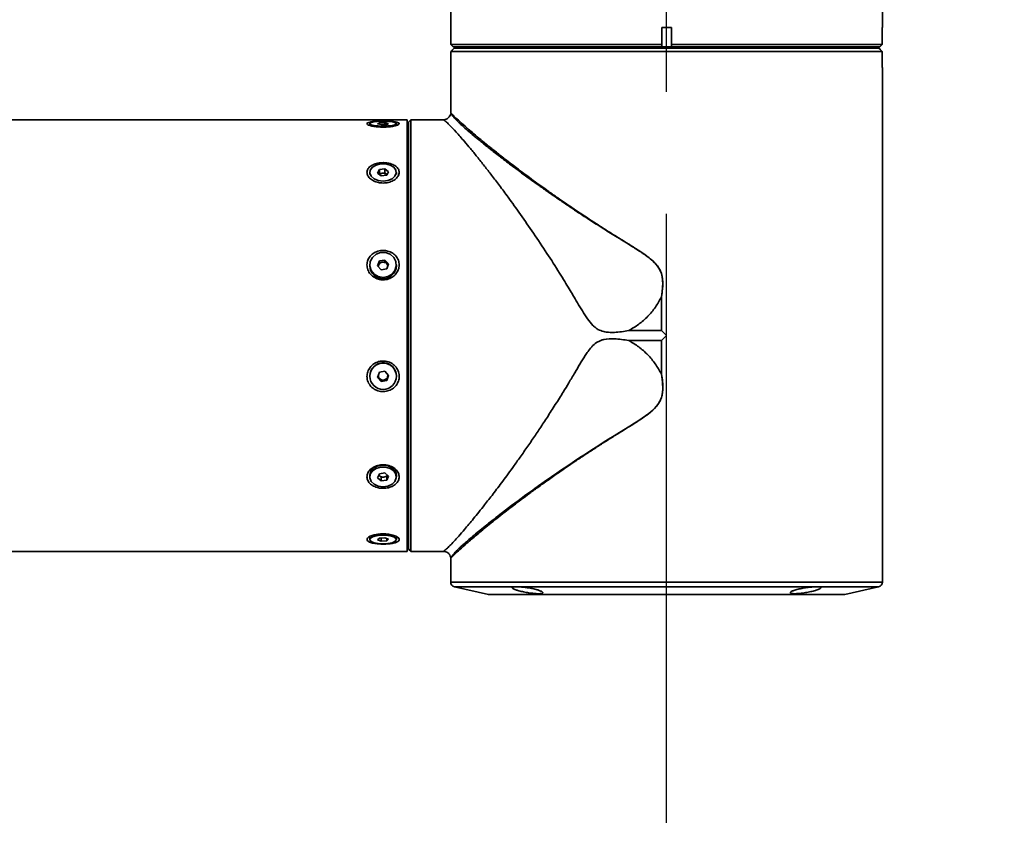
# Model space of a CAD drawing. Header units: millimetres. Extents: x -55 to 731, y 0 to 297.
# Tile 15 of 19: x 297 to 318, y 176 to 193. Entities that reach past the tile are written whole.
import ezdxf

# ---------------------------------------------------------------- set-up
doc = ezdxf.new("R2010")
doc.units = ezdxf.units.MM
doc.linetypes.add('CENTERX2', pattern=[20.32, 12.7, -2.54, 2.54, -2.54])
doc.layers.add('中心线层', color=6, linetype='CENTERX2', lineweight=25)

msp = doc.modelspace()

# ---------------------------------------------------------------- linework, layer by layer
at = {"color": 7, "linetype": 'Continuous', "lineweight": 35}
for p, q in [((306.0846, 197.4038), (306.0846, 192.0737)), ((315.0846, 192.4237), (315.0846, 197.4038)), ((310.4841, 192.4237), (310.5846, 192.4237)), ((310.4841, 192.0737), (310.4841, 192.4237)), ((310.5846, 192.4237), (310.6851, 192.4237)), ((310.6851, 192.4237), (310.6851, 192.0737)), ((315.0835, 192.0737), (315.0835, 192.4237)), ((306.0846, 192.0737), (306.1349, 192.0234)), ((306.0846, 192.0737), (310.4841, 192.0737)), ((315.0138, 191.9937), (306.1555, 191.9937)), ((306.2846, 192.0237), (306.2846, 191.9937)), ((310.4841, 192.0548), (310.4841, 192.0737)), ((310.489, 192.0237), (310.4841, 192.0548)), ((310.6851, 192.0548), (310.6802, 192.0237)), ((310.6851, 192.0737), (315.0835, 192.0737)), ((310.6851, 192.0737), (310.6851, 192.0548)), ((314.8846, 191.9937), (314.8846, 192.0237)), ((315.0336, 192.0237), (315.0646, 192.0548)), ((315.0646, 192.0548), (315.0835, 192.0737)), ((306.1046, 191.9425), (306.0857, 191.9237)), ((306.0857, 191.9237), (306.0857, 191.5937)), ((315.0835, 191.9237), (306.0857, 191.9237)), ((315.0835, 191.9237), (315.0646, 191.9425)), ((315.0835, 191.5937), (315.0835, 191.9237)), ((306.0846, 191.5937), (306.0846, 190.6461)), ((306.0857, 191.5937), (306.0846, 191.5937)), ((315.0846, 191.5937), (315.0835, 191.5937)), ((315.0846, 180.8637), (315.0846, 191.5937)), ((305.1746, 190.5037), (287.9946, 190.5037)), ((304.3976, 190.4224), (304.3976, 190.3856)), ((304.5993, 190.4389), (304.5611, 190.4183)), ((304.5611, 190.4183), (304.6364, 190.4017)), ((304.7128, 190.443), (304.5993, 190.4389)), ((304.5993, 190.4099), (304.5993, 190.4389)), ((304.6364, 190.4017), (304.7499, 190.4058)), ((304.7881, 190.4264), (304.7128, 190.443)), ((304.7128, 190.4045), (304.7128, 190.443)), ((304.7499, 190.4058), (304.7881, 190.4264)), ((304.9516, 190.3846), (304.9516, 190.4224)), ((305.1746, 181.5037), (305.1746, 190.5037)), ((305.2546, 190.5037), (305.2046, 190.4537)), ((305.2046, 190.4537), (305.2046, 181.5547)), ((305.9336, 190.5037), (305.2546, 190.5037)), ((305.2546, 190.5037), (305.2546, 181.5048)), ((305.2046, 190.2037), (305.1746, 190.2037)), ((304.3976, 189.4046), (304.3976, 189.36)), ((304.5993, 189.4619), (304.5611, 189.3906)), ((304.5611, 189.3906), (304.6364, 189.3332)), ((304.5928, 189.3665), (304.5993, 189.3788)), ((304.7128, 189.4759), (304.5993, 189.4619)), ((304.5993, 189.3788), (304.5993, 189.4619)), ((304.5993, 189.3788), (304.6561, 189.3858)), ((304.6364, 189.3332), (304.7499, 189.3472)), ((304.6561, 189.3858), (304.7128, 189.3928)), ((304.7881, 189.4186), (304.7128, 189.4759)), ((304.7128, 189.3928), (304.7128, 189.4759)), ((304.7128, 189.3928), (304.7505, 189.3641)), ((304.7499, 189.3472), (304.7881, 189.4186)), ((304.7505, 189.3641), (304.7563, 189.3592)), ((304.7505, 189.3641), (304.7565, 189.3596)), ((304.9516, 189.36), (304.9516, 189.4046)), ((304.3976, 187.4755), (304.3976, 187.4562)), ((304.5993, 187.5583), (304.5611, 187.4553)), ((304.5611, 187.4553), (304.6364, 187.3726)), ((304.5706, 187.4449), (304.5802, 187.4708)), ((304.5802, 187.4708), (304.5993, 187.5223)), ((304.7128, 187.5785), (304.5993, 187.5583)), ((304.5993, 187.5223), (304.5993, 187.5583)), ((304.5993, 187.5223), (304.6561, 187.5324)), ((304.6561, 187.5324), (304.7128, 187.5425)), ((304.7881, 187.4958), (304.7128, 187.5785)), ((304.7128, 187.5425), (304.7128, 187.5785)), ((304.7128, 187.5425), (304.7505, 187.5012)), ((304.7499, 187.3928), (304.7881, 187.4958)), ((304.7505, 187.5012), (304.7786, 187.4702)), ((304.9516, 187.4562), (304.9516, 187.4755)), ((304.6364, 187.3726), (304.7499, 187.3928)), ((310.4807, 186.8092), (310.4807, 186.107)), ((309.797, 186.1076), (310.4796, 186.1076)), ((310.5846, 186.0037), (310.4818, 186.1065)), ((310.4818, 185.9008), (310.5846, 186.0037)), ((310.4796, 185.8997), (309.797, 185.8997)), ((310.4796, 185.1972), (310.4796, 185.8997)), ((310.4816, 185.9006), (310.4818, 185.9008)), ((310.4818, 185.9008), (310.4818, 185.1973)), ((304.5993, 185.2381), (304.5611, 185.1311)), ((304.7128, 185.2591), (304.5993, 185.2381)), ((304.7881, 185.1731), (304.7128, 185.2591)), ((304.7828, 185.1792), (304.769, 185.1404)), ((304.9468, 185.2137), (304.9516, 185.1633)), ((310.4796, 185.1972), (310.4818, 185.1973)), ((304.3976, 185.1633), (304.3976, 185.1521)), ((304.5611, 185.1311), (304.6364, 185.0451)), ((304.5988, 185.1089), (304.5664, 185.1459)), ((304.6364, 185.0659), (304.5988, 185.1089)), ((304.6931, 185.0764), (304.6364, 185.0659)), ((304.6364, 185.0451), (304.7499, 185.0661)), ((304.6364, 185.0659), (304.6364, 185.0451)), ((304.7499, 185.0869), (304.6931, 185.0764)), ((304.7499, 185.0661), (304.7881, 185.1731)), ((304.769, 185.1404), (304.7499, 185.0869)), ((304.7499, 185.0869), (304.7499, 185.0661)), ((304.9516, 185.1521), (304.9516, 185.1633)), ((304.5993, 183.123), (304.5611, 183.0407)), ((304.7128, 183.1392), (304.5993, 183.123)), ((304.7881, 183.073), (304.7128, 183.1392)), ((304.9468, 183.1343), (304.9516, 183.0955)), ((304.3976, 183.0955), (304.3976, 183.0569)), ((304.5611, 183.0407), (304.6364, 182.9745)), ((304.5988, 183.0796), (304.5849, 183.0918)), ((304.6364, 183.0465), (304.5988, 183.0796)), ((304.6931, 183.0546), (304.6364, 183.0465)), ((304.6364, 183.0465), (304.6364, 182.9745)), ((304.6364, 182.9745), (304.7499, 182.9907)), ((304.7499, 183.0627), (304.6931, 183.0546)), ((304.7643, 183.0939), (304.7499, 183.0627)), ((304.7499, 182.9907), (304.7881, 183.073)), ((304.7499, 183.0627), (304.7499, 182.9907)), ((304.9516, 183.0569), (304.9516, 183.0955)), ((304.3976, 181.8069), (304.3976, 181.7512)), ((304.5993, 181.7798), (304.5611, 181.7442)), ((304.5611, 181.7442), (304.6364, 181.7155)), ((304.7128, 181.7868), (304.5993, 181.7798)), ((304.6364, 181.7821), (304.6364, 181.7155)), ((304.6364, 181.7155), (304.7499, 181.7225)), ((304.7881, 181.7582), (304.7128, 181.7868)), ((304.7499, 181.7727), (304.7499, 181.7225)), ((304.7499, 181.7225), (304.7881, 181.7582)), ((304.9516, 181.7512), (304.9516, 181.8069)), ((305.1746, 181.8037), (305.2046, 181.8037)), ((287.9946, 181.5037), (305.1746, 181.5037)), ((305.2046, 181.5547), (305.2357, 181.5237)), ((305.2357, 181.5237), (305.2546, 181.5048)), ((305.2546, 181.5048), (305.2357, 181.5237)), ((305.2546, 181.5048), (305.6046, 181.5048)), ((305.6046, 181.5048), (305.6046, 181.5037)), ((305.6046, 181.5037), (305.9336, 181.5037)), ((306.0846, 181.3612), (306.0846, 180.8637)), ((306.1627, 180.7661), (306.869, 180.6072)), ((314.3003, 180.6072), (315.0066, 180.7661)), ((306.8909, 180.6047), (314.2783, 180.6047))]:
    msp.add_line(p, q, dxfattribs=at)
at = {"color": 8, "linetype": 'Continuous', "lineweight": 35}
for p, q in [((306.0846, 180.8637), (315.0846, 180.8637)), ((306.1627, 180.7661), (315.0066, 180.7661)), ((306.869, 180.6072), (313.212, 180.6072)), ((313.212, 180.6072), (314.3003, 180.6072))]:
    msp.add_line(p, q, dxfattribs=at)
at = {"color": 7, "linetype": 'Continuous', "lineweight": 35, "flags": 128}
for points in [[(304.6746, 190.3699), (304.5745, 190.3735), (304.488, 190.3836), (304.4267, 190.399), (304.3988, 190.4175), (304.4082, 190.4367), (304.4536, 190.4539), (304.5288, 190.4669), (304.6237, 190.4739), (304.7255, 190.4739), (304.8204, 190.4669), (304.8957, 190.4539), (304.941, 190.4367), (304.9504, 190.4175), (304.9226, 190.399), (304.8612, 190.3836), (304.7747, 190.3735), (304.6746, 190.3699)], [(304.6746, 189.2232), (304.5745, 189.2354), (304.488, 189.2705), (304.4267, 189.3237), (304.3988, 189.3879), (304.4082, 189.4542), (304.4536, 189.5139), (304.5288, 189.5588), (304.6237, 189.5829), (304.7255, 189.5829), (304.8204, 189.5588), (304.8957, 189.5139), (304.941, 189.4542), (304.9504, 189.3879), (304.9226, 189.3237), (304.8612, 189.2705), (304.7747, 189.2354), (304.6746, 189.2232)], [(304.6746, 187.2138), (304.5745, 187.2315), (304.488, 187.2821), (304.4267, 187.3589), (304.3988, 187.4514), (304.4082, 187.5472), (304.4536, 187.6333), (304.5288, 187.6981), (304.6237, 187.7329), (304.7255, 187.7329), (304.8204, 187.6981), (304.8957, 187.6333), (304.941, 187.5472), (304.9504, 187.4514), (304.9226, 187.3589), (304.8612, 187.2821), (304.7747, 187.2315), (304.6746, 187.2138)], [(304.3976, 183.0955), (304.4162, 183.1708), (304.4696, 183.2363), (304.5508, 183.2827), (304.6486, 183.3039), (304.75, 183.2969), (304.8412, 183.2627), (304.9099, 183.206), (304.9468, 183.1343)], [(304.6746, 182.8475), (304.5745, 182.8616), (304.488, 182.9021), (304.4267, 182.9635), (304.3988, 183.0375), (304.4082, 183.1141), (304.4536, 183.183), (304.5288, 183.2348), (304.6237, 183.2626), (304.7255, 183.2626), (304.8204, 183.2348), (304.8957, 183.183), (304.941, 183.1141), (304.9504, 183.0375), (304.9226, 182.9635), (304.8612, 182.9021), (304.7747, 182.8616), (304.6746, 182.8475)], [(304.5988, 183.0796), (304.5909, 183.0875), (304.5859, 183.094)], [(304.6746, 181.6606), (304.5745, 181.6667), (304.488, 181.6842), (304.4267, 181.7108), (304.3988, 181.7428), (304.4082, 181.776), (304.4536, 181.8058), (304.5288, 181.8282), (304.6237, 181.8402), (304.7255, 181.8402), (304.8204, 181.8282), (304.8957, 181.8058), (304.941, 181.776), (304.9504, 181.7428), (304.9226, 181.7108), (304.8612, 181.6842), (304.7747, 181.6667), (304.6746, 181.6606)]]:
    msp.add_lwpolyline(points, dxfattribs=at)
at = {"color": 7, "linetype": 'Continuous', "lineweight": 35}
msp.add_circle((304.6758, 185.1556), 0.2755, dxfattribs=at)
for centre, radius, start, end in [((304.6672, 189.27), 0.1163, 95.48828, 126.92141), ((304.6756, 189.2544), 0.1328, 55.69605, 98.44073), ((304.6746, 187.4661), 0.2772, 182.03567, 357.96433), ((304.6644, 187.4395), 0.0898, 159.59909, 179.374), ((304.6721, 187.4352), 0.0985, 99.35946, 158.80686), ((304.6748, 187.4309), 0.1033, 42.8976, 100.43714), ((304.6826, 187.4389), 0.0921, 10.42716, 42.54329), ((304.6749, 185.1587), 0.2774, 11.4258, 179.06023), ((304.6781, 185.1729), 0.0965, 340.33031, 10.381), ((304.6718, 185.1731), 0.0972, 182.36355, 221.29557), ((304.6745, 185.1757), 0.101, 221.39898, 280.6048), ((304.6755, 185.1743), 0.0995, 280.24299, 340.08119), ((304.6739, 183.1725), 0.1195, 231.03995, 279.27749), ((304.6818, 183.1569), 0.1029, 276.30173, 322.67406), ((306.1846, 180.8637), 0.1, 180, 257.31962), ((314.9846, 180.8637), 0.1, 282.68038, 0), ((306.8909, 180.7047), 0.1, 257.31962, 270), ((314.2783, 180.7047), 0.1, 270, 282.68038)]:
    msp.add_arc(centre, radius, start, end, dxfattribs=at)
for points, knots in [([(306.1555, 191.9937), (306.144, 191.9821), (306.1275, 191.9654), (306.11, 191.948), (306.1046, 191.9425)], [0, 0, 0, 0, 0.6887107, 1, 1, 1, 1]), ([(306.1374, 192.0237), (306.1424, 192.0237), (306.1527, 192.0237), (306.2611, 192.0237), (306.4389, 192.0237), (306.6884, 192.0237), (307.0033, 192.0237), (307.3787, 192.0237), (307.8082, 192.0237), (308.2845, 192.0237), (308.7997, 192.0237), (309.345, 192.0237), (309.9111, 192.0237), (310.2964, 192.0237), (310.489, 192.0237)], [0, 0, 0, 0, 0.0770236, 0.1609307, 0.2448375, 0.3287446, 0.4126514, 0.4965584, 0.5804654, 0.6643723, 0.7482792, 0.8321861, 0.9160931, 1, 1, 1, 1]), ([(310.5846, 192.0237), (310.5741, 192.0237), (310.553, 192.0237), (310.5247, 192.0237), (310.5015, 192.0237), (310.4932, 192.0237), (310.489, 192.0237)], [0, 0, 0, 0, 0.2499995, 0.4999986, 0.7500047, 1, 1, 1, 1]), ([(310.6802, 192.0237), (310.676, 192.0237), (310.6677, 192.0237), (310.6446, 192.0237), (310.6162, 192.0237), (310.5951, 192.0237), (310.5846, 192.0237)], [0, 0, 0, 0, 0.2499953, 0.5000014, 0.7500005, 1, 1, 1, 1]), ([(310.6802, 192.0237), (310.8689, 192.0237), (311.2462, 192.0237), (311.8011, 192.0237), (312.3363, 192.0237), (312.8432, 192.0237), (313.3136, 192.0237), (313.7397, 192.0237), (314.1149, 192.0237), (314.4327, 192.0237), (314.6887, 192.0237), (314.8768, 192.0237), (315.0006, 192.0237), (315.0226, 192.0237), (315.0336, 192.0237)], [0, 0, 0, 0, 0.0833333, 0.1666667, 0.25, 0.3333334, 0.4166667, 0.5000001, 0.5833333, 0.6666666, 0.75, 0.8333333, 0.9166667, 1, 1, 1, 1]), ([(315.0646, 191.9425), (315.049, 191.9582), (315.0315, 191.9757), (315.0155, 191.9919), (315.0138, 191.9937)], [0, 0, 0, 0, 0.8931686, 1, 1, 1, 1]), ([(306.0839, 190.6345), (306.0796, 190.6166), (306.071, 190.5811), (306.0351, 190.5387), (305.9878, 190.5091), (305.951, 190.5054), (305.9323, 190.5036)], [0, 0, 0, 0, 0.251012, 0.4968641, 0.7439118, 1, 1, 1, 1]), ([(306.0846, 190.6461), (306.0889, 190.6413), (306.0974, 190.6316), (306.1658, 190.5651), (306.2697, 190.4684), (306.3708, 190.3793), (306.4227, 190.3336)], [0, 0, 0, 0, 0.2499587, 0.4999494, 0.7433882, 1, 1, 1, 1]), ([(305.0106, 190.4224), (305.0075, 190.4158), (305.0011, 190.4024), (304.9496, 190.3814), (304.8703, 190.3632), (304.7675, 190.3511), (304.6521, 190.348), (304.5374, 190.355), (304.4385, 190.3709), (304.3684, 190.3922), (304.3418, 190.4102), (304.3365, 190.4263), (304.3496, 190.4409), (304.3994, 190.4554), (304.4733, 190.4654), (304.5354, 190.4683), (304.5639, 190.4697)], [0, 0, 0, 0, 0.0694201, 0.1426083, 0.217438, 0.294855, 0.3745999, 0.4555603, 0.5362755, 0.6152576, 0.6915196, 0.7192265, 0.7886451, 0.8618336, 0.9366639, 1, 1, 1, 1]), ([(304.7981, 190.4693), (304.8019, 190.4692), (304.8434, 190.468), (304.9101, 190.4614), (304.9807, 190.4485), (305.0081, 190.4341), (305.0101, 190.4248), (305.0106, 190.4224)], [0, 0, 0, 0, 0.0296265, 0.3266833, 0.6173655, 0.8980318, 1, 1, 1, 1]), ([(305.9336, 190.5037), (305.9377, 190.5012), (305.9463, 190.4962), (305.9958, 190.4547), (306.0742, 190.3777), (306.1961, 190.2495), (306.3453, 190.0792), (306.4955, 189.901), (306.6353, 189.7303), (306.7836, 189.5441), (306.94, 189.3433), (307.1037, 189.1279), (307.3046, 188.8574), (307.5406, 188.5277), (307.8128, 188.1368), (308.0857, 187.7291), (308.3028, 187.3877), (308.4571, 187.1382), (308.5508, 186.9842), (308.6379, 186.8371), (308.7288, 186.6833), (308.8281, 186.518), (308.931, 186.3562), (309.0208, 186.2379), (309.0993, 186.1686), (309.1722, 186.12), (309.2656, 186.0838), (309.3821, 186.069), (309.5575, 186.0681), (309.6971, 186.0911), (309.797, 186.1076)], [0, 0, 0, 0, 0.0397726, 0.0834848, 0.1249926, 0.1860222, 0.2499622, 0.289775, 0.3314362, 0.3749871, 0.4139446, 0.4556165, 0.5000181, 0.5620908, 0.6250295, 0.6896079, 0.7500435, 0.7756456, 0.7972426, 0.8157161, 0.8376171, 0.8616971, 0.8849697, 0.9063225, 0.9144174, 0.9222221, 0.9375229, 0.9496273, 0.9639673, 1, 1, 1, 1]), ([(306.4227, 190.3336), (306.46, 190.3012), (306.5366, 190.2348), (306.6734, 190.1192), (306.8311, 189.9891), (307.012, 189.8434), (307.1877, 189.705), (307.3511, 189.5787), (307.4965, 189.4681), (307.6487, 189.354), (307.804, 189.2394), (307.9632, 189.1237), (308.1328, 189.0023), (308.3055, 188.881), (308.4909, 188.7527), (308.7004, 188.6104), (308.9305, 188.4577), (309.1431, 188.3194), (309.3659, 188.1766), (309.5815, 188.0421), (309.7963, 187.9086), (309.9684, 187.7999), (310.1317, 187.6926), (310.2953, 187.5698), (310.4134, 187.4436), (310.4733, 187.3197), (310.5048, 187.1939), (310.5104, 187.021), (310.492, 186.8854), (310.4818, 186.81)], [0, 0, 0, 0, 0.0453948, 0.0930439, 0.1430027, 0.1953193, 0.2500353, 0.2840015, 0.319371, 0.3561497, 0.3910953, 0.4249827, 0.4613183, 0.500103, 0.532919, 0.5745962, 0.625134, 0.6668081, 0.6955712, 0.7501641, 0.7855204, 0.8126818, 0.8439387, 0.8751812, 0.9063327, 0.9216296, 0.9375447, 0.9652334, 1, 1, 1, 1]), ([(304.6746, 189.6081), (304.7067, 189.6066), (304.7776, 189.6031), (304.8778, 189.573), (304.9594, 189.5225), (305.0066, 189.4575), (305.0155, 189.3863), (304.9877, 189.3165), (304.9273, 189.255), (304.8393, 189.208), (304.7499, 189.1866), (304.6616, 189.1815), (304.5716, 189.1904), (304.4715, 189.2242), (304.3898, 189.2815), (304.3426, 189.3513), (304.3338, 189.4234), (304.3615, 189.4902), (304.422, 189.5463), (304.5099, 189.5871), (304.5993, 189.6059), (304.6557, 189.6076), (304.6746, 189.6081)], [0, 0, 0, 0, 0.04642438, 0.10269267, 0.15813786, 0.21186289, 0.26370193, 0.31449305, 0.36560762, 0.41817181, 0.47256163, 0.4999998, 0.54642433, 0.60269264, 0.65813774, 0.71186292, 0.76370181, 0.81449291, 0.8656079, 0.91817179, 0.97256181, 1, 1, 1, 1]), ([(304.6746, 187.7782), (304.7067, 187.7758), (304.7776, 187.7705), (304.8778, 187.7245), (304.9594, 187.6483), (305.0066, 187.5521), (305.0155, 187.4488), (304.9877, 187.3497), (304.9273, 187.2637), (304.8393, 187.1989), (304.7499, 187.1697), (304.6616, 187.1627), (304.5716, 187.1748), (304.4715, 187.2211), (304.3898, 187.3006), (304.3426, 187.3988), (304.3338, 187.5025), (304.3615, 187.6003), (304.422, 187.6841), (304.5099, 187.7459), (304.5993, 187.7748), (304.6557, 187.7773), (304.6746, 187.7782)], [0, 0, 0, 0, 0.0464244, 0.1026926, 0.1581377, 0.2118625, 0.2637019, 0.3144926, 0.365608, 0.4181718, 0.4725616, 0.4999998, 0.5464243, 0.6026925, 0.6581376, 0.7118628, 0.763702, 0.8144928, 0.8656078, 0.9181718, 0.9725618, 1, 1, 1, 1]), ([(310.4782, 186.8084), (310.4381, 186.7359), (310.358, 186.5908), (310.1965, 186.4007), (310.0112, 186.2338), (309.8684, 186.1497), (309.797, 186.1076)], [0, 0, 0, 0, 0.2499997, 0.5000016, 0.7500029, 1, 1, 1, 1]), ([(305.9336, 181.5037), (305.9377, 181.5061), (305.9463, 181.5111), (305.9958, 181.5526), (306.063, 181.6187), (306.149, 181.7078), (306.2509, 181.8203), (306.3575, 181.9429), (306.463, 182.0677), (306.5631, 182.1887), (306.6725, 182.3237), (306.778, 182.4565), (306.8776, 182.5839), (306.9698, 182.7034), (307.068, 182.8325), (307.1722, 182.9716), (307.286, 183.1259), (307.4132, 183.3009), (307.557, 183.5026), (307.7108, 183.7233), (307.8419, 183.9154), (307.9447, 184.0692), (308.0214, 184.1852), (308.1006, 184.3065), (308.1824, 184.433), (308.2666, 184.5648), (308.35, 184.696), (308.4438, 184.8472), (308.5502, 185.0232), (308.6666, 185.2175), (308.7783, 185.4085), (308.8697, 185.556), (308.9439, 185.6664), (308.9969, 185.7361), (309.0618, 185.8093), (309.1339, 185.8656), (309.2131, 185.9034), (309.3253, 185.9376), (309.5248, 185.9438), (309.6974, 185.9159), (309.797, 185.8997)], [0, 0, 0, 0, 0.0397834, 0.0834681, 0.1249798, 0.1653559, 0.2069955, 0.249983, 0.279666, 0.3103859, 0.3421608, 0.3750074, 0.3980622, 0.4220894, 0.4470924, 0.4730748, 0.5000393, 0.5307154, 0.5647592, 0.602173, 0.6386728, 0.6558216, 0.6735395, 0.6918263, 0.7106824, 0.7301074, 0.7501016, 0.7681381, 0.7954678, 0.8251241, 0.8501246, 0.8751331, 0.8873043, 0.8977059, 0.9063862, 0.9222433, 0.9299066, 0.9375875, 0.9639646, 1, 1, 1, 1]), ([(309.797, 185.8997), (309.8683, 185.8576), (310.0111, 185.7733), (310.1962, 185.6063), (310.3578, 185.4164), (310.438, 185.2714), (310.4782, 185.1989)], [0, 0, 0, 0, 0.2499925, 0.4999978, 0.7500029, 1, 1, 1, 1]), ([(310.4796, 185.8997), (310.4799, 185.8998), (310.4805, 185.8998), (310.4811, 185.9002), (310.4815, 185.9005), (310.4816, 185.9006)], [0, 0, 0, 0, 0.3713785, 0.8576909, 1, 1, 1, 1]), ([(304.3386, 185.1521), (304.3417, 185.1849), (304.3482, 185.2523), (304.3996, 185.3449), (304.4789, 185.4197), (304.5817, 185.4666), (304.6971, 185.4785), (304.8118, 185.4518), (304.9107, 185.3888), (304.9808, 185.2983), (305.0075, 185.214), (305.0127, 185.1325), (304.9995, 185.0522), (304.95, 184.9608), (304.8702, 184.8876), (304.7675, 184.8419), (304.6521, 184.8303), (304.5374, 184.8563), (304.4384, 184.9177), (304.3687, 185.0067), (304.3411, 185.0902), (304.3391, 185.1391), (304.3386, 185.1521)], [0, 0, 0, 0, 0.0482601, 0.0991398, 0.1511612, 0.2049809, 0.2604188, 0.3167018, 0.3728143, 0.4277225, 0.4807387, 0.5000002, 0.5482597, 0.5991396, 0.651161, 0.7049807, 0.7604187, 0.8167017, 0.8728143, 0.9277225, 0.9807389, 1, 1, 1, 1]), ([(306.3373, 181.6396), (306.4026, 181.6972), (306.5333, 181.8129), (306.7962, 182.0281), (307.1482, 182.3055), (307.6148, 182.6563), (308.2064, 183.0773), (308.8537, 183.513), (309.4305, 183.8772), (309.9058, 184.1692), (310.2057, 184.3589), (310.3892, 184.5331), (310.4619, 184.659), (310.5041, 184.7989), (310.5094, 184.9829), (310.4886, 185.1268), (310.4782, 185.1989)], [0, 0, 0, 0, 0.0826725, 0.1657454, 0.2489339, 0.3725827, 0.4974038, 0.6219025, 0.7462806, 0.8090926, 0.8718741, 0.9036333, 0.9196582, 0.9356586, 0.9677911, 1, 1, 1, 1]), ([(310.4818, 185.1973), (310.4893, 185.1451), (310.5032, 185.048), (310.5086, 184.911), (310.4999, 184.7921), (310.4733, 184.6878), (310.4343, 184.6068), (310.3897, 184.5436), (310.3447, 184.4921), (310.2785, 184.4283), (310.1785, 184.3497), (310.0502, 184.2606), (309.9138, 184.1725), (309.7701, 184.0824), (309.606, 183.9804), (309.4204, 183.8645), (309.2277, 183.7422), (309.0316, 183.6157), (308.832, 183.4845), (308.6384, 183.3549), (308.4664, 183.2377), (308.2842, 183.1115), (308.0888, 182.9739), (307.8785, 182.8228), (307.6871, 182.6825), (307.5139, 182.5529), (307.3579, 182.4341), (307.1433, 182.2679), (306.8901, 182.0671), (306.6232, 181.847), (306.4878, 181.73), (306.4227, 181.6737)], [0, 0, 0, 0, 0.0240745, 0.0448284, 0.0624883, 0.0783531, 0.0936995, 0.1032357, 0.1136197, 0.1249465, 0.14518, 0.1717579, 0.1965392, 0.2198372, 0.2499666, 0.2860592, 0.3218554, 0.3573555, 0.3968989, 0.4366643, 0.4710385, 0.5000212, 0.5480689, 0.5935619, 0.6365038, 0.6768983, 0.7147509, 0.7500673, 0.8397645, 0.9230014, 1, 1, 1, 1]), ([(310.4782, 185.1989), (310.4783, 185.1985), (310.4787, 185.1978), (310.4793, 185.1974), (310.4796, 185.1972)], [0, 0, 0, 0, 0.5035424, 1, 1, 1, 1]), ([(304.6746, 182.8194), (304.6426, 182.8213), (304.5716, 182.8253), (304.4714, 182.8608), (304.3898, 182.92), (304.3426, 182.9958), (304.3338, 183.0781), (304.3615, 183.1581), (304.422, 183.2284), (304.5099, 183.2817), (304.5993, 183.3059), (304.6877, 183.3117), (304.7776, 183.3017), (304.8778, 183.2634), (304.9594, 183.1981), (305.0066, 183.1183), (305.0155, 183.0352), (304.9877, 182.9577), (304.9273, 182.8922), (304.8393, 182.8443), (304.7499, 182.822), (304.6935, 182.8201), (304.6746, 182.8194)], [0, 0, 0, 0, 0.0464245, 0.1026929, 0.158138, 0.2118626, 0.2637021, 0.3144928, 0.3656078, 0.418172, 0.472562, 0.5000001, 0.5464245, 0.6026927, 0.6581377, 0.7118629, 0.7637023, 0.8144931, 0.8656081, 0.9181721, 0.9725618, 1, 1, 1, 1]), ([(304.6746, 181.8683), (304.7067, 181.8673), (304.7776, 181.865), (304.8778, 181.8455), (304.9594, 181.8146), (305.0066, 181.778), (305.0155, 181.7416), (304.9877, 181.7093), (304.9273, 181.6834), (304.8393, 181.6652), (304.7499, 181.6574), (304.6616, 181.6555), (304.5716, 181.6587), (304.4715, 181.6713), (304.3898, 181.6943), (304.3426, 181.7249), (304.3338, 181.7601), (304.3615, 181.7961), (304.422, 181.8289), (304.5099, 181.8545), (304.5993, 181.8669), (304.6557, 181.8679), (304.6746, 181.8683)], [0, 0, 0, 0, 0.0464244, 0.1026925, 0.1581375, 0.211863, 0.2637021, 0.314493, 0.3656079, 0.4181718, 0.4725618, 0.5, 0.5464245, 0.602693, 0.6581379, 0.7118629, 0.7637019, 0.8144927, 0.865608, 0.9181718, 0.9725618, 1, 1, 1, 1]), ([(306.0837, 181.3742), (306.0785, 181.3939), (306.0682, 181.4329), (306.0282, 181.4742), (305.982, 181.4992), (305.9499, 181.5022), (305.9336, 181.5037)], [0, 0, 0, 0, 0.280218, 0.5552378, 0.773744, 1, 1, 1, 1]), ([(306.0837, 181.3742), (306.084, 181.3746), (306.0846, 181.3756), (306.0897, 181.3831), (306.0988, 181.3954), (306.1111, 181.4109), (306.1267, 181.4298), (306.1483, 181.4535), (306.1772, 181.4846), (306.2103, 181.519), (306.2465, 181.5548), (306.2877, 181.5942), (306.3205, 181.6242), (306.3373, 181.6396)], [0, 0, 0, 0, 0.07277198, 0.15605462, 0.24999047, 0.33360383, 0.4016901, 0.49998961, 0.61120402, 0.70750981, 0.79706412, 0.8955666, 1, 1, 1, 1]), ([(306.4227, 181.6738), (306.3708, 181.628), (306.2697, 181.5389), (306.1658, 181.4422), (306.0974, 181.3758), (306.0889, 181.3661), (306.0846, 181.3612)], [0, 0, 0, 0, 0.2566128, 0.5000504, 0.7500409, 1, 1, 1, 1]), ([(306.3373, 181.6396), (306.3478, 181.6438), (306.3611, 181.649), (306.375, 181.6546), (306.3787, 181.6561), (306.3798, 181.6566), (306.3943, 181.6624), (306.4085, 181.6681), (306.4227, 181.6737)], [0, 0, 0, 0, 0.368742, 0.4640561, 0.4894486, 0.498752, 0.4999999, 1, 1, 1, 1]), ([(307.9117, 180.6965), (307.9351, 180.6882), (307.9819, 180.6715), (308.0101, 180.6487), (308.0019, 180.6313), (307.9569, 180.6217), (307.8825, 180.621), (307.7879, 180.6287), (307.6825, 180.6438), (307.5764, 180.6646), (307.5027, 180.6832), (307.4403, 180.7021), (307.3905, 180.7209), (307.3607, 180.7419), (307.3689, 180.7572), (307.4134, 180.7656), (307.4876, 180.7663), (307.5826, 180.7597), (307.6887, 180.7464), (307.7948, 180.7274), (307.8687, 180.7096), (307.9033, 180.6991), (307.9117, 180.6965)], [0, 0, 0, 0, 0.0554952, 0.1110075, 0.1659529, 0.2195194, 0.2717106, 0.323262, 0.3752078, 0.4283453, 0.4828829, 0.500406, 0.5556417, 0.6109027, 0.6654533, 0.7188026, 0.7711611, 0.8230917, 0.8752733, 0.9282885, 0.9824458, 1, 1, 1, 1]), ([(313.71, 180.7657), (313.7326, 180.7649), (313.7779, 180.7635), (313.8069, 180.7523), (313.8026, 180.7355), (313.7626, 180.7138), (313.6906, 180.6893), (313.5936, 180.6647), (313.4831, 180.6431), (313.3733, 180.6277), (313.2994, 180.6222), (313.2389, 180.6212), (313.191, 180.6245), (313.1605, 180.6369), (313.1647, 180.6556), (313.2041, 180.6787), (313.2763, 180.7036), (313.3735, 180.7273), (313.484, 180.747), (313.5933, 180.7604), (313.6679, 180.7653), (313.702, 180.7656), (313.71, 180.7657)], [0, 0, 0, 0, 0.0521768, 0.1043378, 0.1569657, 0.2106572, 0.2654845, 0.3210642, 0.3766058, 0.4312055, 0.4843434, 0.4999963, 0.5519243, 0.6038283, 0.6564158, 0.7104034, 0.7655995, 0.8212757, 0.8765392, 0.9307526, 0.9837757, 1, 1, 1, 1])]:
    msp.add_open_spline(points, degree=3, knots=knots, dxfattribs=at)
at = {"color": 8, "linetype": 'Continuous', "lineweight": 35}
msp.add_open_spline([(310.4782, 186.8084), (310.4865, 186.8661), (310.4975, 186.9417), (310.5028, 187.0242), (310.5041, 187.0529), (310.5058, 187.1069), (310.5008, 187.1983), (310.4734, 187.3248), (310.416, 187.43), (310.3485, 187.5113), (310.2786, 187.5769), (310.2015, 187.6385), (310.1287, 187.691), (310.0605, 187.7372), (309.9993, 187.7774), (309.9303, 187.8216), (309.8536, 187.8698), (309.7693, 187.9223), (309.6888, 187.972), (309.605, 188.0235), (309.459, 188.1135), (309.2492, 188.2442), (308.9931, 188.4076), (308.7553, 188.5627), (308.5345, 188.7097), (308.3582, 188.8293), (308.2212, 188.9236), (308.119, 188.9945), (308.0218, 189.0626), (307.9295, 189.1279), (307.842, 189.1902), (307.7592, 189.2498), (307.6005, 189.3647), (307.3838, 189.5248), (307.1321, 189.7164), (306.9597, 189.8509), (306.847, 189.9403), (306.7791, 189.9947), (306.7177, 190.0443), (306.6626, 190.0893), (306.6132, 190.13), (306.5691, 190.1667), (306.4867, 190.2361), (306.3813, 190.3277), (306.2732, 190.4265), (306.1983, 190.5), (306.1459, 190.5557), (306.1081, 190.5991), (306.0869, 190.6272), (306.0847, 190.6314), (306.0837, 190.6331)], degree=3, knots=[0, 0, 0, 0, 0.0209332, 0.0274422, 0.0296861, 0.0312507, 0.0468652, 0.0624621, 0.0773314, 0.0894185, 0.1003349, 0.1117548, 0.1249217, 0.1326747, 0.1414865, 0.1513629, 0.1623093, 0.1743317, 0.1874362, 0.1967533, 0.2102706, 0.2502521, 0.2879408, 0.3239036, 0.3580957, 0.390484, 0.4078633, 0.4246652, 0.4408884, 0.4565322, 0.4715968, 0.4860829, 0.499992, 0.5562056, 0.6064144, 0.6507333, 0.6679652, 0.6841578, 0.6993251, 0.7134809, 0.7266388, 0.7388118, 0.7500122, 0.7975812, 0.8391534, 0.875005, 0.9062562, 0.9375069, 0.974459, 1, 1, 1, 1], dxfattribs=at)
at = {"layer": '中心线层'}
msp.add_line((310.5846, 135.2037), (310.5846, 259.6037), dxfattribs=at)
at = {"layer": '中心线层', "linetype": 'CENTERX2'}
msp.add_arc((310.5846, 197.4037), 62.2, 95, 85, dxfattribs=at)

doc.saveas('drawing.dxf')
